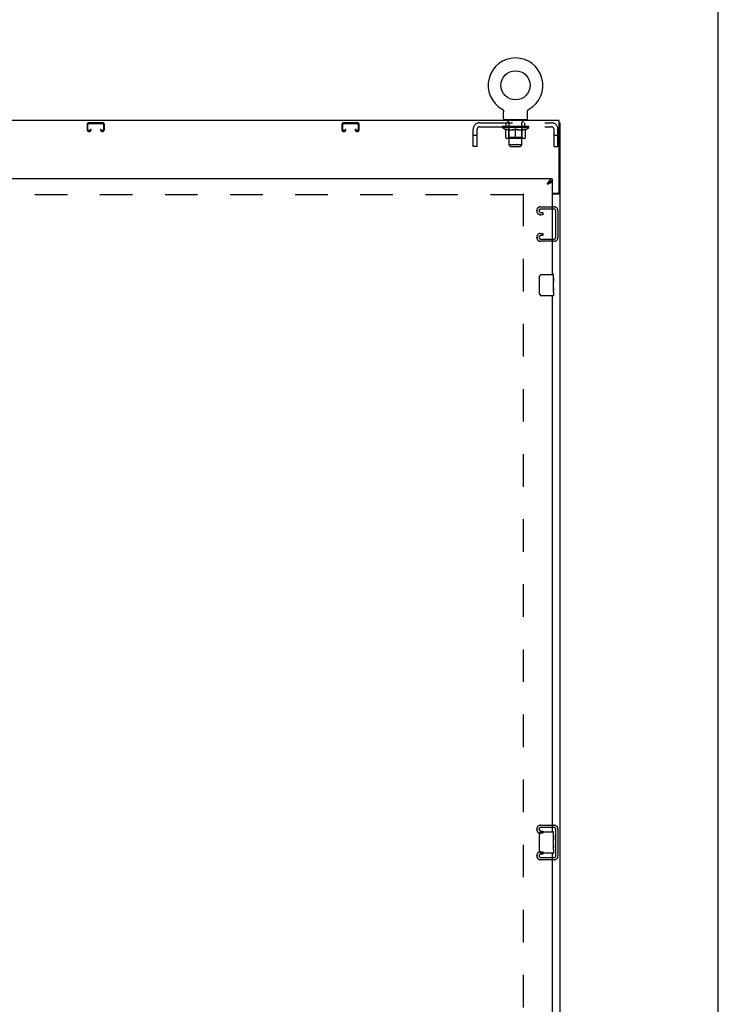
# Model space of a CAD drawing. Header units: inches. Extents: x 0 to 279, y 0 to 180.
# Tile 37 of 41: x 246 to 279, y 46 to 93. Entities that reach past the tile are written whole.
import ezdxf

# ---------------------------------------------------------------- set-up
doc = ezdxf.new("R2010")
doc.units = ezdxf.units.IN
doc.header["$LTSCALE"] = 15.327869
doc.header["$MEASUREMENT"] = 0
doc.linetypes.add('HIDDEN', pattern=[0.2, 0.1, -0.1])
doc.layers.get('0').update_dxf_attribs({"linetype": 'CONTINUOUS'})
doc.layers.add('DEFAULT_2', color=8, linetype='HIDDEN')
doc.layers.add('REAR_MASTER_DOOR_ASSEMBLY', color=7, linetype='CONTINUOUS')

msp = doc.modelspace()

# ---------------------------------------------------------------- linework, layer by layer
at = {"color": 7, "linetype": 'Continuous'}
for p, q in [((278.689, 0), (278.689, 180.328)), ((268.503, 88.407), (268.503, 88.407)), ((268.503, 88.407), (268.507, 88.404)), ((268.506, 88.405), (268.504, 88.406)), ((268.507, 88.404), (268.512, 88.402)), ((268.512, 88.402), (268.516, 88.399)), ((268.516, 88.399), (268.52, 88.396)), ((268.52, 88.396), (268.524, 88.392)), ((268.524, 88.393), (268.528, 88.389)), ((268.527, 88.389), (268.531, 88.386)), ((268.531, 88.386), (268.535, 88.382)), ((268.535, 88.382), (268.538, 88.378)), ((268.538, 88.379), (268.542, 88.375)), ((268.542, 88.375), (268.545, 88.371)), ((268.545, 88.371), (268.548, 88.367)), ((268.548, 88.367), (268.551, 88.362)), ((268.551, 88.363), (268.554, 88.358)), ((268.554, 88.358), (268.556, 88.354)), ((268.556, 88.354), (268.559, 88.349)), ((268.559, 88.35), (268.561, 88.345)), ((268.563, 88.34), (268.565, 88.336)), ((268.565, 88.336), (268.567, 88.331)), ((268.567, 88.331), (268.569, 88.326)), ((268.569, 88.326), (268.57, 88.321)), ((268.57, 88.321), (268.571, 88.316)), ((268.571, 88.316), (268.573, 88.311)), ((268.573, 88.311), (268.574, 88.306)), ((268.574, 88.306), (268.574, 88.301)), ((268.574, 88.301), (268.575, 88.296)), ((268.576, 88.286), (268.576, 88.282)), ((268.576, 87.968), (268.576, 88.282)), ((269.701, 88.296), (269.702, 88.301)), ((269.701, 88.291), (269.701, 88.296)), ((269.701, 87.968), (269.701, 88.282)), ((269.702, 88.301), (269.703, 88.306)), ((269.703, 88.306), (269.704, 88.311)), ((269.704, 88.311), (269.705, 88.316)), ((269.705, 88.316), (269.706, 88.321)), ((269.706, 88.321), (269.708, 88.326)), ((269.708, 88.326), (269.709, 88.331)), ((269.709, 88.331), (269.711, 88.336)), ((269.711, 88.336), (269.713, 88.34)), ((269.713, 88.34), (269.715, 88.345)), ((269.715, 88.345), (269.718, 88.35)), ((269.718, 88.349), (269.72, 88.354)), ((269.72, 88.354), (269.723, 88.358)), ((269.723, 88.358), (269.726, 88.363)), ((269.725, 88.362), (269.728, 88.367)), ((269.728, 88.367), (269.732, 88.371)), ((269.731, 88.371), (269.735, 88.375)), ((269.735, 88.375), (269.738, 88.379)), ((269.738, 88.378), (269.742, 88.382)), ((269.741, 88.382), (269.745, 88.386)), ((269.745, 88.386), (269.749, 88.389)), ((269.749, 88.389), (269.753, 88.393)), ((269.753, 88.392), (269.757, 88.396)), ((269.757, 88.396), (269.761, 88.399)), ((269.761, 88.399), (269.765, 88.402)), ((269.765, 88.402), (269.769, 88.404)), ((269.765, 88.402), (269.766, 88.402)), ((269.769, 88.404), (269.773, 88.407)), ((269.772, 88.406), (269.771, 88.405)), ((268.638, 87.899), (268.638, 87.869)), ((269.638, 87.899), (268.638, 87.899)), ((269.638, 87.899), (269.638, 87.869)), ((271.19, 87.765), (271.242, 87.765)), ((271.138, 84.451), (271.242, 84.451))]:
    msp.add_line(p, q, dxfattribs=at)
at = {"color": 3, "linetype": 'Continuous'}
for p, q in [((271.19, 87.869), (211.294, 87.869)), ((271.19, 84.512), (271.19, 87.869)), ((271.242, 15.973), (271.242, 87.765)), ((270.867, 84.452), (271.13, 84.452)), ((270.867, 84.421), (271.202, 84.421))]:
    msp.add_line(p, q, dxfattribs=at)
at = {"color": 7, "linetype": 'Continuous'}
for points in [[(268.561, 88.345), (268.563, 88.34), (268.565, 88.336)], [(268.575, 88.296), (268.575, 88.291), (268.576, 88.286)], [(269.701, 88.282), (269.701, 88.286), (269.701, 88.291)], [(269.701, 88.282), (269.701, 88.286), (269.701, 88.291)], [(271.12, 84.421), (271.12, 84.422), (271.119, 84.424), (271.119, 84.425), (271.12, 84.427), (271.12, 84.429), (271.121, 84.43), (271.122, 84.432), (271.124, 84.434), (271.125, 84.435), (271.127, 84.437), (271.128, 84.438), (271.13, 84.44), (271.132, 84.441), (271.133, 84.442), (271.135, 84.444), (271.136, 84.445), (271.137, 84.447), (271.138, 84.448), (271.138, 84.45), (271.138, 84.451)]]:
    msp.add_lwpolyline(points, dxfattribs=at)
at = {"color": 3, "linetype": 'Continuous'}
msp.add_lwpolyline([(271.202, 84.421), (271.203, 84.422), (271.205, 84.424), (271.208, 84.425), (271.21, 84.427), (271.213, 84.428), (271.216, 84.43), (271.219, 84.431), (271.222, 84.433), (271.225, 84.434), (271.228, 84.436), (271.231, 84.437), (271.233, 84.439), (271.235, 84.44), (271.237, 84.442), (271.239, 84.444), (271.24, 84.445), (271.241, 84.447), (271.242, 84.449), (271.242, 84.45), (271.242, 84.451)], dxfattribs=at)
at = {"color": 7, "linetype": 'Continuous'}
msp.add_circle((269.138, 89.527), 0.688, dxfattribs=at)
for centre, radius, start, end in [((269.138, 89.527), 1.288, 299.5053, 240.4947), ((268.645, 87.968), 0.069, 180, 265), ((269.632, 87.968), 0.069, 275, 360)]:
    msp.add_arc(centre, radius, start, end, dxfattribs=at)
at = {"color": 3, "linetype": 'Continuous'}
msp.add_arc((271.13, 84.512), 0.06, 270, 360, dxfattribs=at)
at = {"layer": 'DEFAULT_2', "color": 8, "linetype": 'HIDDEN'}
for p, q in [((268.51, 88.402), (268.512, 88.402)), ((269.773, 88.407), (269.773, 88.407)), ((248.961, 87.685), (248.961, 87.438)), ((249.001, 87.438), (249.001, 87.685)), ((249.693, 87.765), (249.041, 87.765)), ((249.041, 87.725), (249.693, 87.725)), ((249.733, 87.685), (249.733, 87.438)), ((249.773, 87.438), (249.773, 87.685)), ((260.961, 87.685), (260.961, 87.438)), ((261.001, 87.438), (261.001, 87.685)), ((261.693, 87.765), (261.041, 87.765)), ((261.041, 87.725), (261.693, 87.725)), ((261.733, 87.685), (261.733, 87.438)), ((261.773, 87.438), (261.773, 87.685)), ((267.455, 87.765), (270.821, 87.765)), ((268.701, 87.578), (268.701, 87.765)), ((268.773, 87.809), (268.773, 87.889)), ((268.843, 87.799), (268.783, 87.799)), ((268.826, 87.899), (268.826, 87.869)), ((268.838, 86.718), (268.838, 87.789)), ((269.493, 87.799), (269.433, 87.799)), ((269.438, 86.718), (269.438, 87.789)), ((269.451, 87.899), (269.451, 87.869)), ((269.503, 87.809), (269.503, 87.889)), ((269.576, 87.578), (269.576, 87.765)), ((249.068, 87.398), (249.041, 87.398)), ((249.041, 87.358), (249.068, 87.358)), ((249.108, 87.452), (249.108, 87.438)), ((249.148, 87.452), (249.108, 87.452)), ((249.148, 87.438), (249.148, 87.452)), ((249.586, 87.452), (249.586, 87.438)), ((249.626, 87.452), (249.586, 87.452)), ((249.626, 87.438), (249.626, 87.452)), ((249.693, 87.398), (249.666, 87.398)), ((249.666, 87.358), (249.693, 87.358)), ((261.068, 87.398), (261.041, 87.398)), ((261.041, 87.358), (261.068, 87.358)), ((261.108, 87.452), (261.108, 87.438)), ((261.148, 87.452), (261.108, 87.452)), ((261.148, 87.438), (261.148, 87.452)), ((261.586, 87.452), (261.586, 87.438)), ((261.626, 87.452), (261.586, 87.452)), ((261.626, 87.438), (261.626, 87.452)), ((261.693, 87.398), (261.666, 87.398)), ((261.666, 87.358), (261.693, 87.358)), ((267.138, 86.64), (267.138, 87.448)), ((267.325, 86.64), (267.325, 87.448)), ((267.455, 87.578), (270.821, 87.578)), ((268.505, 87.537), (268.505, 87.584)), ((269.771, 87.537), (268.505, 87.537)), ((268.664, 87.425), (268.505, 87.537)), ((268.515, 87.577), (268.515, 87.584)), ((268.523, 87.574), (268.523, 87.577)), ((268.523, 87.574), (269.753, 87.574)), ((268.532, 87.574), (268.532, 87.577)), ((268.533, 87.574), (268.533, 87.577)), ((268.543, 87.577), (268.543, 87.584)), ((268.559, 87.574), (268.559, 87.577)), ((268.561, 87.574), (268.561, 87.577)), ((268.59, 87.577), (268.59, 87.584)), ((268.604, 87.574), (268.604, 87.577)), ((268.607, 87.574), (268.607, 87.577)), ((268.811, 87.577), (268.61, 87.577)), ((268.653, 87.577), (268.653, 87.584)), ((268.654, 87.574), (268.654, 87.577)), ((268.655, 87.574), (268.655, 87.577)), ((268.658, 87.574), (268.658, 87.577)), ((268.664, 87.425), (268.675, 87.425)), ((268.665, 87.574), (268.665, 87.577)), ((268.665, 87.574), (268.665, 87.577)), ((268.669, 87.574), (268.669, 87.577)), ((268.672, 87.574), (268.672, 87.578)), ((268.675, 87.062), (268.675, 87.469)), ((268.676, 87.574), (268.676, 87.577)), ((268.691, 87.574), (268.691, 87.577)), ((268.709, 87.574), (268.709, 87.579)), ((268.709, 87.574), (268.709, 87.577)), ((268.73, 87.574), (268.73, 87.577)), ((268.731, 87.577), (268.731, 87.584)), ((268.741, 87.574), (268.741, 87.577)), ((268.745, 87.574), (268.745, 87.577)), ((268.754, 87.574), (268.754, 87.577)), ((268.765, 87.574), (268.765, 87.581)), ((268.781, 87.574), (268.781, 87.577)), ((268.784, 87.574), (268.784, 87.577)), ((268.811, 87.574), (268.811, 87.577)), ((268.878, 87.577), (268.816, 87.577)), ((268.817, 87.425), (268.997, 87.425)), ((268.822, 87.577), (268.822, 87.584)), ((268.825, 87.065), (268.825, 87.534)), ((268.828, 87.574), (268.828, 87.577)), ((268.833, 87.574), (268.833, 87.577)), ((268.839, 87.574), (268.839, 87.582)), ((268.843, 87.574), (268.843, 87.577)), ((268.854, 87.574), (268.854, 87.577)), ((268.878, 87.574), (268.878, 87.577)), ((268.953, 87.577), (268.894, 87.577)), ((268.914, 87.574), (268.914, 87.577)), ((268.922, 87.577), (268.922, 87.584)), ((268.925, 87.574), (268.925, 87.577)), ((268.928, 87.574), (268.928, 87.583)), ((268.93, 87.574), (268.93, 87.577)), ((268.938, 87.574), (268.938, 87.577)), ((268.953, 87.574), (268.953, 87.577)), ((269.034, 87.577), (268.979, 87.577)), ((268.992, 87.574), (268.992, 87.577)), ((269.024, 87.577), (269.101, 87.581)), ((269.028, 87.577), (269.028, 87.584)), ((269.029, 87.584), (269.028, 87.584)), ((269.029, 87.577), (269.029, 87.584)), ((269.029, 87.574), (269.029, 87.577)), ((269.033, 87.574), (269.033, 87.577)), ((269.034, 87.574), (269.034, 87.577)), ((269.034, 87.574), (269.034, 87.577)), ((269.069, 87.577), (269.134, 87.577)), ((269.075, 87.574), (269.075, 87.577)), ((269.08, 87.577), (269.08, 87.58)), ((269.101, 87.577), (269.101, 87.581)), ((269.117, 87.574), (269.117, 87.577)), ((269.136, 87.577), (269.135, 87.577)), ((269.135, 87.574), (269.135, 87.577)), ((269.136, 87.574), (269.136, 87.577)), ((269.138, 87.577), (269.138, 87.584)), ((269.138, 87.584), (269.253, 87.577)), ((269.138, 87.025), (269.138, 87.469)), ((269.141, 87.574), (269.141, 87.577)), ((269.141, 87.574), (269.141, 87.577)), ((269.141, 87.577), (269.141, 87.577)), ((269.159, 87.574), (269.159, 87.577)), ((269.159, 87.577), (269.207, 87.577)), ((269.202, 87.574), (269.202, 87.577)), ((269.242, 87.574), (269.242, 87.577)), ((269.243, 87.574), (269.243, 87.577)), ((269.243, 87.577), (269.297, 87.577)), ((269.244, 87.574), (269.244, 87.577)), ((269.248, 87.577), (269.248, 87.584)), ((269.248, 87.577), (269.248, 87.584)), ((269.248, 87.584), (269.248, 87.584)), ((269.248, 87.574), (269.248, 87.577)), ((269.279, 87.425), (269.459, 87.425)), ((269.284, 87.574), (269.284, 87.577)), ((269.323, 87.574), (269.323, 87.577)), ((269.323, 87.577), (269.382, 87.577)), ((269.339, 87.574), (269.339, 87.577)), ((269.346, 87.574), (269.346, 87.577)), ((269.349, 87.574), (269.349, 87.583)), ((269.351, 87.574), (269.351, 87.577)), ((269.355, 87.577), (269.355, 87.584)), ((269.362, 87.574), (269.362, 87.577)), ((269.398, 87.574), (269.398, 87.577)), ((269.398, 87.577), (269.46, 87.577)), ((269.422, 87.574), (269.422, 87.577)), ((269.433, 87.574), (269.433, 87.577)), ((269.437, 87.574), (269.437, 87.582)), ((269.443, 87.574), (269.443, 87.577)), ((269.448, 87.574), (269.448, 87.577)), ((269.451, 87.065), (269.451, 87.534)), ((269.455, 87.577), (269.455, 87.584)), ((269.465, 87.574), (269.465, 87.577)), ((269.465, 87.577), (269.666, 87.577)), ((269.492, 87.574), (269.492, 87.577)), ((269.495, 87.574), (269.495, 87.577)), ((269.511, 87.574), (269.511, 87.581)), ((269.522, 87.574), (269.522, 87.577)), ((269.531, 87.574), (269.531, 87.577)), ((269.536, 87.574), (269.536, 87.577)), ((269.545, 87.577), (269.545, 87.584)), ((269.547, 87.574), (269.547, 87.577)), ((269.567, 87.574), (269.567, 87.579)), ((269.568, 87.574), (269.568, 87.577)), ((269.586, 87.574), (269.586, 87.577)), ((269.6, 87.574), (269.6, 87.577)), ((269.602, 87.062), (269.602, 87.469)), ((269.602, 87.425), (269.612, 87.425)), ((269.604, 87.574), (269.604, 87.578)), ((269.608, 87.574), (269.608, 87.577)), ((269.611, 87.574), (269.611, 87.577)), ((269.611, 87.574), (269.611, 87.577)), ((269.612, 87.425), (269.771, 87.537)), ((269.618, 87.574), (269.618, 87.577)), ((269.621, 87.574), (269.621, 87.577)), ((269.622, 87.574), (269.622, 87.577)), ((269.623, 87.577), (269.623, 87.584)), ((269.669, 87.574), (269.669, 87.577)), ((269.672, 87.574), (269.672, 87.577)), ((269.687, 87.577), (269.687, 87.584)), ((269.715, 87.574), (269.715, 87.577)), ((269.717, 87.574), (269.717, 87.577)), ((269.733, 87.577), (269.733, 87.584)), ((269.743, 87.574), (269.743, 87.577)), ((269.744, 87.574), (269.744, 87.577)), ((269.753, 87.574), (269.753, 87.577)), ((269.762, 87.577), (269.762, 87.584)), ((269.771, 87.537), (269.771, 87.584)), ((270.951, 86.64), (270.951, 87.448)), ((271.138, 86.64), (271.138, 87.448)), ((267.325, 87.17), (267.138, 87.17)), ((269.565, 87.025), (268.712, 87.025)), ((268.825, 87.065), (268.786, 87.025)), ((269.451, 87.065), (268.825, 87.065)), ((269.438, 86.718), (268.838, 86.718)), ((268.907, 86.649), (268.838, 86.718)), ((269.369, 86.649), (269.438, 86.718)), ((269.451, 87.065), (269.491, 87.025)), ((271.138, 87.17), (270.951, 87.17)), ((267.325, 86.64), (267.138, 86.64)), ((268.907, 86.649), (269.369, 86.649)), ((270.951, 86.64), (271.138, 86.64)), ((269.492, 84.421), (269.492, 23.317)), ((269.492, 84.369), (212.992, 84.369)), ((270.138, 83.611), (270.138, 83.626)), ((270.318, 83.806), (270.958, 83.806)), ((270.944, 83.702), (270.332, 83.702)), ((270.332, 83.535), (270.419, 83.535)), ((270.419, 83.535), (270.419, 83.431)), ((271.034, 82.375), (271.034, 83.612)), ((271.138, 83.626), (271.138, 82.361)), ((270.419, 83.431), (270.318, 83.431)), ((270.318, 82.556), (270.419, 82.556)), ((270.419, 82.556), (270.419, 82.452)), ((270.138, 82.361), (270.138, 82.376)), ((270.958, 82.181), (270.318, 82.181)), ((270.419, 82.452), (270.332, 82.452)), ((270.332, 82.285), (270.944, 82.285)), ((270.138, 54.486), (270.138, 54.501)), ((270.318, 54.681), (270.958, 54.681)), ((270.419, 54.306), (270.318, 54.306)), ((270.944, 54.577), (270.332, 54.577)), ((270.332, 54.41), (270.419, 54.41)), ((270.419, 54.41), (270.419, 54.306)), ((271.034, 53.25), (271.034, 54.487)), ((271.138, 54.501), (271.138, 53.236)), ((270.318, 53.431), (270.419, 53.431)), ((270.419, 53.327), (270.332, 53.327)), ((270.419, 53.431), (270.419, 53.327)), ((270.138, 53.236), (270.138, 53.251)), ((270.958, 53.056), (270.318, 53.056)), ((270.332, 53.16), (270.944, 53.16))]:
    msp.add_line(p, q, dxfattribs=at)
for points in [[(268.825, 87.425), (268.8, 87.43), (268.775, 87.436), (268.75, 87.442), (268.725, 87.45), (268.7, 87.459), (268.675, 87.469)], [(268.675, 87.468), (268.699, 87.458), (268.723, 87.45), (268.747, 87.442), (268.77, 87.436), (268.794, 87.43), (268.817, 87.425)], [(269.138, 87.469), (269.112, 87.459), (269.087, 87.45), (269.061, 87.442), (269.037, 87.436), (269.012, 87.43), (268.987, 87.425)], [(268.997, 87.425), (269.02, 87.43), (269.043, 87.436), (269.067, 87.442), (269.09, 87.45), (269.114, 87.458), (269.138, 87.467)], [(269.289, 87.425), (269.264, 87.43), (269.239, 87.436), (269.214, 87.442), (269.189, 87.45), (269.164, 87.459), (269.138, 87.469)], [(269.138, 87.467), (269.162, 87.458), (269.186, 87.45), (269.21, 87.442), (269.233, 87.436), (269.256, 87.43), (269.279, 87.425)], [(269.602, 87.469), (269.576, 87.459), (269.55, 87.45), (269.526, 87.442), (269.501, 87.435), (269.476, 87.43), (269.452, 87.425)], [(269.459, 87.425), (269.483, 87.43), (269.506, 87.436), (269.53, 87.442), (269.553, 87.45), (269.577, 87.458), (269.602, 87.468)]]:
    msp.add_lwpolyline(points, dxfattribs=at)
for centre, radius, start, end in [((249.041, 87.685), 0.08, 90, 180), ((249.041, 87.685), 0.04, 90, 180), ((249.693, 87.685), 0.08, 0, 90), ((249.693, 87.685), 0.04, 0, 90), ((261.041, 87.685), 0.08, 90, 180), ((261.041, 87.685), 0.04, 90, 180), ((261.693, 87.685), 0.08, 0, 90), ((261.693, 87.685), 0.04, 0, 90), ((267.455, 87.448), 0.317, 90, 180), ((268.645, 87.968), 0.069, 265, 270), ((268.763, 87.889), 0.01, 0, 90), ((268.783, 87.809), 0.01, 180, 270), ((268.828, 87.789), 0.01, 0, 90), ((269.448, 87.789), 0.01, 90, 180), ((269.493, 87.809), 0.01, 270, 360), ((269.513, 87.889), 0.01, 90, 180), ((269.632, 87.968), 0.069, 270, 275), ((270.821, 87.448), 0.317, 0, 90), ((249.041, 87.438), 0.08, 180, 270), ((249.041, 87.438), 0.04, 180, 270), ((249.068, 87.438), 0.08, 270, 360), ((249.068, 87.438), 0.04, 270, 360), ((249.666, 87.438), 0.08, 180, 270), ((249.666, 87.438), 0.04, 180, 270), ((249.693, 87.438), 0.08, 270, 360), ((249.693, 87.438), 0.04, 270, 360), ((261.041, 87.438), 0.08, 180, 270), ((261.041, 87.438), 0.04, 180, 270), ((261.068, 87.438), 0.08, 270, 360), ((261.068, 87.438), 0.04, 270, 360), ((261.666, 87.438), 0.08, 180, 270), ((261.666, 87.438), 0.04, 180, 270), ((261.693, 87.438), 0.08, 270, 360), ((261.693, 87.438), 0.04, 270, 360), ((267.455, 87.448), 0.13, 90, 180), ((268.786, 87.534), 0.0398, 0, 90), ((269.491, 87.534), 0.0398, 90, 180), ((270.821, 87.448), 0.13, 0, 90), ((268.712, 87.062), 0.0371, 180, 270), ((269.565, 87.062), 0.0371, 270, 360), ((270.318, 83.626), 0.18, 90, 180), ((270.318, 83.611), 0.18, 180, 270), ((270.332, 83.612), 0.09, 90, 175.8584), ((270.332, 83.625), 0.09, 184.1416, 270), ((270.944, 83.612), 0.09, 0, 90), ((270.958, 83.626), 0.18, 0, 90), ((270.318, 82.376), 0.18, 90, 180), ((270.318, 82.361), 0.18, 180, 270), ((270.332, 82.362), 0.09, 90, 175.8584), ((270.332, 82.375), 0.09, 184.1416, 270), ((270.944, 82.375), 0.09, 270, 360), ((270.958, 82.361), 0.18, 270, 360), ((270.318, 54.501), 0.18, 90, 180), ((270.318, 54.486), 0.18, 180, 270), ((270.332, 54.487), 0.09, 90, 175.8584), ((270.332, 54.5), 0.09, 184.1416, 270), ((270.944, 54.487), 0.09, 0, 90), ((270.958, 54.501), 0.18, 0, 90), ((270.318, 53.251), 0.18, 90, 180), ((270.332, 53.237), 0.09, 90, 175.8584), ((270.318, 53.236), 0.18, 180, 270), ((270.332, 53.25), 0.09, 184.1416, 270), ((270.944, 53.25), 0.09, 270, 360), ((270.958, 53.236), 0.18, 270, 360)]:
    msp.add_arc(centre, radius, start, end, dxfattribs=at)
for centre, major_axis, ratio, start_param, end_param in [((269.138, 87.584), (0.633, 0.007), 0.05963, 2.96643, 3.140963), ((268.485, 87.572), (0.198, 0), 0.060556, 0.430652, 1.470503), ((269.138, 87.584), (0.633, 0), 0.060556, -3.141593, -2.96706), ((268.485, 87.565), (0.198, 0.002), 0.05963, 1.376596, 1.469874), ((269.138, 87.584), (0.633, 0.013), 0.05688, 2.791345, 2.965878), ((268.461, 87.572), (0.198, 0.002), 0.05963, 0.25549, 1.295341), ((268.529, 87.572), (0.198, -0.002), 0.05963, 0.605815, 1.645666), ((269.138, 87.584), (0.633, -0.007), 0.05963, -2.96643, -2.791898), ((268.529, 87.565), (0.198, 0), 0.060556, 1.551758, 1.645036), ((268.461, 87.565), (0.198, 0.004), 0.05688, 1.20151, 1.294789), ((268.53, 87.567), (0.164, 0.002), 0.05963, 1.065228, 1.614276), ((268.511, 87.567), (0.164, 0.003), 0.05688, 0.890143, 1.43919), ((268.569, 87.567), (0.164, 0), 0.060556, 1.240391, 1.789438), ((269.138, 87.584), (0.633, 0.019), 0.052395, 2.616403, 2.790936), ((268.457, 87.572), (0.198, 0.004), 0.05688, 0.080405, 1.120256), ((268.592, 87.572), (0.198, -0.004), 0.05688, 0.7809, 1.820751), ((269.138, 87.584), (0.633, -0.013), 0.05688, -2.791345, -2.616812), ((268.592, 87.565), (0.198, -0.002), 0.05963, 1.72692, 1.820198), ((268.457, 87.565), (0.198, 0.006), 0.052395, 1.026568, 1.119847), ((268.51, 87.567), (0.164, 0.005), 0.052395, 0.715201, 1.264248), ((268.624, 87.567), (0.164, -0.002), 0.05963, 1.415553, 1.9646), ((269.138, 87.584), (0.633, 0.025), 0.046319, 2.441654, 2.616187), ((268.671, 87.572), (0.198, -0.006), 0.052395, 0.955842, 1.995693), ((268.474, 87.572), (0.198, 0.006), 0.052395, -0.094537, 0.945314), ((269.138, 87.584), (0.633, -0.019), 0.052395, -2.616403, -2.44187), ((268.671, 87.565), (0.198, -0.004), 0.05688, 1.902006, 1.995284), ((268.474, 87.565), (0.198, 0.008), 0.046319, 0.851819, 0.945098), ((268.528, 87.567), (0.164, 0.006), 0.046319, 0.540452, 1.089499), ((268.695, 87.567), (0.164, -0.003), 0.05688, 1.590638, 2.139686), ((269.138, 87.584), (0.633, 0.029), 0.038841, 2.267123, 2.441656), ((268.765, 87.572), (0.198, -0.008), 0.046319, 1.130591, 2.170442), ((268.511, 87.572), (0.198, 0.008), 0.046319, -0.269286, 0.770565), ((269.138, 87.584), (0.633, -0.025), 0.046319, -2.441654, -2.267121), ((268.765, 87.565), (0.198, -0.006), 0.052395, 2.076947, 2.170226), ((268.511, 87.565), (0.198, 0.009), 0.038841, 0.677289, 0.770567), ((268.565, 87.567), (0.164, 0.008), 0.038841, 0.365921, 0.914969), ((268.78, 87.567), (0.164, -0.005), 0.052395, 1.76558, 2.314627), ((269.138, 87.584), (0.633, 0.033), 0.030195, 2.09281, 2.267343), ((268.869, 87.572), (0.198, -0.009), 0.038841, 1.305122, 2.344973), ((268.567, 87.572), (0.198, 0.009), 0.038841, -0.443817, 0.596034), ((269.138, 87.584), (0.633, -0.029), 0.038841, -2.267123, -2.092591), ((268.869, 87.565), (0.198, -0.008), 0.046319, 2.251696, 2.344975), ((268.567, 87.565), (0.198, 0.01), 0.030195, 0.502975, 0.596254), ((268.62, 87.567), (0.164, 0.009), 0.030195, 0.191608, 0.740655), ((268.875, 87.567), (0.164, -0.006), 0.046319, 1.940329, 2.489376), ((268.641, 87.572), (0.198, 0.01), 0.030195, -0.61813, 0.421721), ((269.138, 87.584), (0.633, 0.036), 0.020645, 1.918687, 2.09322), ((268.982, 87.572), (0.198, -0.01), 0.030195, 1.479435, 2.519286), ((269.138, 87.584), (0.633, -0.033), 0.030195, -2.09281, -1.918277), ((268.982, 87.565), (0.198, -0.009), 0.038841, 2.426227, 2.519505), ((268.641, 87.565), (0.198, 0.011), 0.020645, 0.328852, 0.422131), ((268.69, 87.567), (0.164, 0.009), 0.020645, 0.017485, 0.566532), ((268.979, 87.567), (0.164, -0.008), 0.038841, 2.11486, 2.663907), ((268.73, 87.572), (0.198, 0.011), 0.020645, -0.792253, 0.247598), ((269.138, 87.584), (0.633, 0.038), 0.010478, 1.744704, 1.919237), ((269.1, 87.572), (0.198, -0.011), 0.020645, 1.653558, 2.693409), ((269.138, 87.584), (0.633, -0.036), 0.020645, -1.918687, -1.744154), ((269.1, 87.565), (0.198, -0.01), 0.030195, 2.60054, 2.693819), ((268.73, 87.565), (0.198, 0.012), 0.010478, 0.154869, 0.248148), ((268.774, 87.567), (0.164, 0.01), 0.010478, 6.126688, 6.675735), ((269.087, 87.567), (0.164, -0.009), 0.030195, 2.289173, 2.83822), ((268.831, 87.572), (0.198, 0.012), 0.010478, -0.966236, -0.000846), ((269.219, 87.572), (0.198, -0.012), 0.010478, 1.827541, 2.867392), ((269.138, 87.584), (0.633, -0.038), 0.010478, -1.744704, -1.570171), ((269.219, 87.565), (0.198, -0.011), 0.020645, 2.774664, 2.867942), ((269.197, 87.567), (0.164, -0.009), 0.020645, 2.463296, 3.012344), ((269.057, 87.572), (0.198, 0.012), 0.010478, 0.274201, 1.314052), ((268.971, 87.567), (0.164, 0.01), 0.010478, -0.000298, 0.504314), ((268.941, 87.565), (0.198, 0.012), 0.010478, 0.192946, 0.399283), ((269.138, 87.584), (0.633, 0.038), 0.010478, -1.578586, -1.396888), ((269.335, 87.565), (0.198, -0.012), 0.010478, 2.948646, 3.041925), ((269.305, 87.567), (0.164, -0.01), 0.010478, 2.637279, 3.142076), ((269.176, 87.572), (0.198, 0.011), 0.020645, 0.448184, 1.488034), ((269.079, 87.567), (0.164, 0.009), 0.020645, 0.129249, 0.678296), ((269.057, 87.565), (0.198, 0.011), 0.020645, 0.273651, 0.366929), ((269.138, 87.584), (0.633, 0.036), 0.020645, -1.397439, -1.222906), ((269.446, 87.572), (0.198, -0.012), 0.010478, -3.140747, -2.175357), ((269.138, 87.584), (0.633, -0.038), 0.010478, 1.222355, 1.396888), ((269.294, 87.572), (0.198, 0.01), 0.030195, 0.622307, 1.662158), ((269.189, 87.567), (0.164, 0.009), 0.030195, 0.303372, 0.852419), ((269.503, 87.567), (0.164, -0.01), 0.010478, 2.749043, 3.29809), ((269.547, 87.572), (0.198, -0.011), 0.020645, 2.893995, 3.933846), ((269.176, 87.565), (0.198, 0.01), 0.030195, 0.447774, 0.541052), ((269.547, 87.565), (0.198, -0.012), 0.010478, 2.893445, 2.986723), ((269.138, 87.584), (0.633, 0.033), 0.030195, -1.223315, -1.048783), ((269.138, 87.584), (0.633, -0.036), 0.020645, 1.048373, 1.222906), ((269.407, 87.572), (0.198, 0.009), 0.038841, 0.79662, 1.836471), ((269.298, 87.567), (0.164, 0.008), 0.038841, 0.477686, 1.026733), ((269.587, 87.567), (0.164, -0.009), 0.020645, 2.57506, 3.124108), ((269.635, 87.572), (0.198, -0.01), 0.030195, 2.719872, 3.759723), ((269.512, 87.572), (0.198, 0.008), 0.046319, 0.971151, 2.011002), ((269.294, 87.565), (0.198, 0.009), 0.038841, 0.622087, 0.715366), ((269.635, 87.565), (0.198, -0.011), 0.020645, 2.719462, 2.812741), ((269.138, 87.584), (0.633, 0.029), 0.038841, -1.049002, -0.874469), ((269.138, 87.584), (0.633, -0.033), 0.030195, 0.87425, 1.048783), ((269.401, 87.567), (0.164, 0.006), 0.046319, 0.652216, 1.201263), ((269.605, 87.572), (0.198, 0.006), 0.052395, 1.1459, 2.185751), ((269.657, 87.567), (0.164, -0.009), 0.030195, 2.400937, 2.949985), ((269.709, 87.572), (0.198, -0.009), 0.038841, 2.545558, 3.585409), ((269.496, 87.567), (0.164, 0.005), 0.052395, 0.826965, 1.376012), ((269.407, 87.565), (0.198, 0.008), 0.046319, 0.796618, 0.889896), ((269.709, 87.565), (0.198, -0.01), 0.030195, 2.545339, 2.638617), ((269.684, 87.572), (0.198, 0.004), 0.05688, 1.320842, 2.360692), ((269.138, 87.584), (0.633, 0.025), 0.046319, -0.874471, -0.699939), ((269.138, 87.584), (0.633, -0.029), 0.038841, 0.699936, 0.874469), ((269.765, 87.572), (0.198, -0.008), 0.046319, 2.371028, 3.410879), ((269.711, 87.567), (0.164, -0.008), 0.038841, 2.226624, 2.775671), ((269.747, 87.572), (0.198, 0.002), 0.05963, 1.495927, 2.535778), ((269.581, 87.567), (0.164, 0.003), 0.05688, 1.001907, 1.550954), ((269.802, 87.572), (0.198, -0.006), 0.052395, 2.196279, 3.23613), ((269.748, 87.567), (0.164, -0.006), 0.046319, 2.052093, 2.601141), ((269.512, 87.565), (0.198, 0.006), 0.052395, 0.971367, 1.064645), ((269.791, 87.572), (0.198, 0), 0.060556, 1.671089, 2.71094), ((269.765, 87.565), (0.198, -0.009), 0.038841, 2.371026, 2.464304), ((269.819, 87.572), (0.198, -0.004), 0.05688, 2.021337, 3.061188), ((269.138, 87.584), (0.633, 0.019), 0.052395, -0.699723, -0.52519), ((269.138, 87.584), (0.633, -0.025), 0.046319, 0.525406, 0.699939), ((269.816, 87.572), (0.198, -0.002), 0.05963, 1.846251, 2.886102), ((269.652, 87.567), (0.164, 0.002), 0.05963, 1.176993, 1.72604), ((269.766, 87.567), (0.164, -0.005), 0.052395, 1.877344, 2.426392), ((269.708, 87.567), (0.164, 0), 0.060556, 1.352155, 1.901202), ((269.766, 87.567), (0.164, -0.003), 0.05688, 1.702402, 2.25145), ((269.746, 87.567), (0.164, -0.002), 0.05963, 1.527317, 2.076364), ((269.605, 87.565), (0.198, 0.004), 0.05688, 1.146309, 1.239587), ((269.802, 87.565), (0.198, -0.008), 0.046319, 2.196495, 2.289773), ((269.138, 87.584), (0.633, 0.013), 0.05688, -0.524781, -0.350248), ((269.138, 87.584), (0.633, -0.019), 0.052395, 0.350657, 0.52519), ((269.684, 87.565), (0.198, 0.002), 0.05963, 1.321394, 1.414673), ((269.819, 87.565), (0.198, -0.006), 0.052395, 2.021746, 2.115024), ((269.138, 87.584), (0.633, 0.007), 0.05963, -0.349695, -0.175162), ((269.138, 87.584), (0.633, -0.013), 0.05688, 0.175715, 0.350248), ((269.747, 87.565), (0.198, 0), 0.060556, 1.496556, 1.589835), ((269.816, 87.565), (0.198, -0.004), 0.05688, 1.846804, 1.940083), ((269.791, 87.565), (0.198, -0.002), 0.05963, 1.671719, 1.764997), ((269.138, 87.584), (0.633, 0), 0.060556, -0.174533, 0), ((269.138, 87.584), (0.633, -0.007), 0.05963, 0.000629, 0.175162)]:
    msp.add_ellipse(centre, major_axis=major_axis, ratio=ratio, start_param=start_param, end_param=end_param, dxfattribs=at)
at = {"layer": 'REAR_MASTER_DOOR_ASSEMBLY', "color": 3, "linetype": 'Continuous'}
for p, q in [((270.867, 85.119), (241.336, 85.119)), ((270.621, 84.872), (270.653, 84.884)), ((270.867, 85.015), (270.867, 80.619)), ((270.867, 79.619), (270.867, 54.369)), ((270.867, 53.369), (270.867, 28.119))]:
    msp.add_line(p, q, dxfattribs=at)
at = {"layer": 'REAR_MASTER_DOOR_ASSEMBLY', "color": 7, "linetype": 'Continuous'}
for p, q in [((270.764, 84.985), (270.754, 84.979)), ((270.867, 85.119), (270.867, 85.015)), ((270.272, 79.719), (270.272, 80.519)), ((270.372, 80.619), (270.912, 80.619)), ((270.927, 80.464), (270.92, 80.464)), ((270.92, 80.464), (270.92, 80.234)), ((270.927, 80.297), (270.92, 80.297)), ((270.927, 80.234), (270.92, 80.234)), ((270.927, 80.04), (270.927, 80.604)), ((270.927, 80.004), (270.92, 80.004)), ((270.92, 80.004), (270.92, 79.867)), ((270.927, 80.198), (270.921, 80.198)), ((270.921, 79.836), (270.927, 79.836)), ((270.926, 80.066), (270.927, 80.066)), ((270.927, 79.78), (270.927, 80.037)), ((270.927, 79.779), (270.927, 79.634)), ((270.912, 79.619), (270.372, 79.619)), ((270.272, 53.469), (270.272, 54.269)), ((270.372, 54.369), (270.912, 54.369)), ((270.927, 53.79), (270.927, 54.354)), ((270.927, 54.214), (270.92, 54.214)), ((270.92, 54.214), (270.92, 53.984)), ((270.927, 54.047), (270.92, 54.047)), ((270.927, 53.984), (270.92, 53.984)), ((270.927, 53.948), (270.921, 53.948)), ((270.926, 53.816), (270.927, 53.816)), ((270.927, 53.53), (270.927, 53.787)), ((270.912, 53.369), (270.372, 53.369)), ((270.927, 53.754), (270.92, 53.754)), ((270.92, 53.754), (270.92, 53.617)), ((270.921, 53.586), (270.927, 53.586)), ((270.927, 53.529), (270.927, 53.384))]:
    msp.add_line(p, q, dxfattribs=at)
at = {"layer": 'REAR_MASTER_DOOR_ASSEMBLY', "color": 3, "linetype": 'Continuous'}
for points in [[(270.723, 85.022), (270.713, 85.009), (270.703, 84.995), (270.693, 84.981), (270.682, 84.967), (270.672, 84.951), (270.662, 84.936), (270.651, 84.92), (270.641, 84.904), (270.631, 84.888), (270.621, 84.872)], [(270.653, 84.884), (270.669, 84.89), (270.684, 84.896), (270.7, 84.902), (270.715, 84.908), (270.73, 84.914), (270.744, 84.92), (270.758, 84.926)], [(270.867, 85.119), (270.857, 85.118), (270.847, 85.117), (270.836, 85.114), (270.826, 85.11), (270.816, 85.106), (270.806, 85.1), (270.795, 85.093), (270.785, 85.086), (270.775, 85.077), (270.764, 85.068), (270.754, 85.058), (270.744, 85.046), (270.734, 85.035), (270.723, 85.022)], [(270.758, 84.926), (270.771, 84.932), (270.783, 84.937), (270.795, 84.943), (270.806, 84.949), (270.816, 84.955), (270.826, 84.961), (270.834, 84.967), (270.842, 84.973), (270.848, 84.979), (270.854, 84.985), (270.859, 84.991), (270.862, 84.997), (270.865, 85.003), (270.867, 85.009), (270.867, 85.015)]]:
    msp.add_lwpolyline(points, dxfattribs=at)
at = {"layer": 'REAR_MASTER_DOOR_ASSEMBLY', "color": 7, "linetype": 'Continuous'}
for points in [[(270.754, 84.979), (270.744, 84.973), (270.734, 84.966), (270.723, 84.959), (270.713, 84.951), (270.703, 84.943), (270.693, 84.935), (270.682, 84.927), (270.672, 84.918), (270.662, 84.909), (270.651, 84.9), (270.641, 84.891), (270.631, 84.882), (270.621, 84.872)], [(270.621, 84.872), (270.632, 84.879), (270.643, 84.886), (270.654, 84.894), (270.665, 84.901), (270.675, 84.908), (270.685, 84.915), (270.695, 84.922), (270.704, 84.929), (270.713, 84.936), (270.721, 84.943), (270.729, 84.951), (270.736, 84.958), (270.742, 84.965), (270.748, 84.972), (270.751, 84.978)], [(270.867, 85.015), (270.857, 85.014), (270.847, 85.013), (270.836, 85.012), (270.826, 85.01), (270.816, 85.007), (270.806, 85.004), (270.795, 85), (270.785, 84.996), (270.775, 84.991), (270.764, 84.985)], [(270.272, 80.519), (270.272, 80.525), (270.273, 80.531), (270.274, 80.537), (270.275, 80.543), (270.277, 80.549), (270.279, 80.555)], [(270.926, 80.064), (270.923, 80.098), (270.922, 80.11), (270.921, 80.122), (270.921, 80.135), (270.92, 80.148), (270.92, 80.161), (270.92, 80.174), (270.921, 80.186), (270.921, 80.199), (270.922, 80.211), (270.923, 80.223)], [(270.922, 79.831), (270.921, 79.839), (270.921, 79.849), (270.92, 79.858), (270.92, 79.867)], [(270.924, 79.806), (270.924, 79.814), (270.923, 79.822), (270.922, 79.831)], [(270.927, 79.779), (270.927, 79.783), (270.927, 79.788), (270.926, 79.793), (270.924, 79.806)], [(270.927, 80.037), (270.927, 80.045), (270.927, 80.054), (270.926, 80.064)], [(270.279, 79.683), (270.277, 79.688), (270.275, 79.694), (270.274, 79.7), (270.273, 79.706), (270.272, 79.712), (270.272, 79.719)], [(270.272, 54.269), (270.272, 54.275), (270.273, 54.281), (270.274, 54.287), (270.275, 54.293), (270.277, 54.299), (270.279, 54.305)], [(270.926, 53.814), (270.923, 53.848), (270.922, 53.86), (270.921, 53.872), (270.921, 53.885), (270.92, 53.898), (270.92, 53.911), (270.92, 53.924), (270.921, 53.936), (270.921, 53.949), (270.922, 53.961), (270.923, 53.973)], [(270.927, 53.787), (270.927, 53.795), (270.927, 53.804), (270.926, 53.814)], [(270.279, 53.433), (270.277, 53.438), (270.275, 53.444), (270.274, 53.45), (270.273, 53.456), (270.272, 53.462), (270.272, 53.469)], [(270.922, 53.581), (270.921, 53.589), (270.921, 53.599), (270.92, 53.608), (270.92, 53.617)], [(270.924, 53.556), (270.924, 53.564), (270.923, 53.572), (270.922, 53.581)], [(270.927, 53.529), (270.927, 53.533), (270.927, 53.538), (270.926, 53.543), (270.924, 53.556)]]:
    msp.add_lwpolyline(points, dxfattribs=at)
for centre, radius, start, end in [((270.372, 80.519), 0.1, 90, 158.7946), ((270.912, 80.604), 0.015, 0, 90), ((270.372, 79.719), 0.1, 201.1999, 270), ((270.912, 79.634), 0.015, 270, 360), ((270.372, 54.269), 0.1, 90, 158.7946), ((270.912, 54.354), 0.015, 0, 90), ((270.372, 53.469), 0.1, 201.1999, 270), ((270.912, 53.384), 0.015, 270, 360)]:
    msp.add_arc(centre, radius, start, end, dxfattribs=at)
for centre in [(270.664, 80.203), (270.664, 53.953)]:
    msp.add_ellipse(centre, major_axis=(0.263, 0), ratio=0.432808, start_param=0, end_param=0.179988, dxfattribs=at)

doc.saveas('drawing.dxf')
